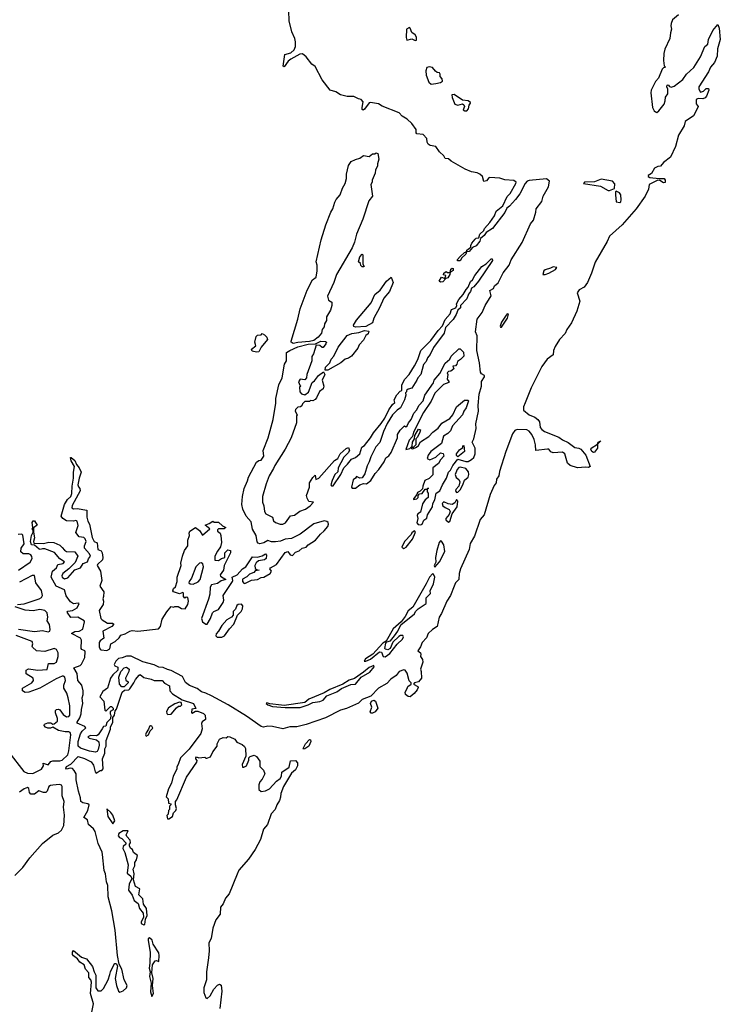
# Model space of a CAD drawing. Extents: x 2219101 to 2444320, y 201258 to 358766.
# Tile 200 of 256: x 2335937 to 2342028, y 313682 to 322238. Entities that reach past the tile are written whole.
import ezdxf

# ---------------------------------------------------------------- set-up
doc = ezdxf.new("R2010")
doc.units = 0

msp = doc.modelspace()

# ---------------------------------------------------------------- linework, layer by layer
at = {"layer": '0CON10XD'}
for points in [[(2341665, 322280), (2341613.2, 322236.8), (2341600.8, 322205), (2341596.7, 322185), (2341603.8, 322155), (2341594, 322125), (2341588.8, 322075), (2341545, 321982.5), (2341536.7, 321945), (2341532.3, 321882.3), (2341538.3, 321838.3), (2341550, 321825), (2341535, 321820), (2341523, 321807), (2341490.7, 321729.3), (2341465, 321702.5), (2341426.2, 321625), (2341422.3, 321602.3), (2341436.7, 321475), (2341453.8, 321445), (2341465, 321436.7), (2341475, 321432.5), (2341492.5, 321445), (2341540, 321505), (2341547.5, 321532.5), (2341550, 321565), (2341570, 321595), (2341572.5, 321635), (2341561.2, 321655), (2341565, 321670), (2341575, 321672.5), (2341586.7, 321656.7), (2341601.2, 321651.2), (2341625, 321661.2), (2341701.2, 321718.8), (2341733.8, 321765), (2341796.8, 321823.2), (2341855.6, 321914.4), (2341893.8, 322005), (2341920, 322025), (2341923.8, 322065), (2341963.3, 322145), (2342005, 322197.5), (2342016.7, 322165), (2342027.5, 322065), (2342002.5, 321985), (2341999.2, 321920.8), (2341976.2, 321865), (2341943, 321827), (2341926.2, 321785), (2341842, 321655), (2341840, 321635), (2341855, 321607.5), (2341882.3, 321617.7), (2341905, 321640), (2341925, 321640), (2341927, 321627), (2341908, 321575), (2341895, 321560), (2341875, 321551.2), (2341835, 321553.3), (2341816.4, 321543.6), (2341817.7, 321507.7), (2341836, 321485), (2341826.4, 321463.6), (2341795, 321404.3), (2341723.3, 321355), (2341712.5, 321315), (2341664.4, 321235), (2341638.2, 321135), (2341595, 321042.5), (2341535, 320997.5), (2341507.5, 320965), (2341485, 320962.5), (2341455, 320946.7), (2341427.9, 320902.1), (2341401.2, 320885), (2341400, 320875), (2341415, 320867.1), (2341495, 320856.9), (2341538.3, 320858.3), (2341548.9, 320845), (2341547, 320823), (2341535, 320820.9), (2341502.3, 320842.3), (2341485, 320843.9), (2341408.5, 320805), (2341401.8, 320765), (2341375.3, 320705), (2341296.9, 320595), (2341175, 320455.3), (2341065, 320358), (2341045, 320312), (2340938.9, 320131.1), (2340907.7, 320035), (2340873.6, 319955), (2340845, 319914), (2340799.5, 319890.5), (2340783.8, 319865), (2340805, 319792.5), (2340780, 319705), (2340733.8, 319605), (2340692.7, 319545), (2340677.9, 319512.1), (2340630.5, 319459.5), (2340592.9, 319397.1), (2340576.7, 319365), (2340575.6, 319325), (2340520.9, 319289.1), (2340475.8, 319225), (2340381.8, 319038.2), (2340330.4, 318909.6), (2340315.2, 318875), (2340316.2, 318845), (2340365, 318803.3), (2340415, 318784.4), (2340440.3, 318765), (2340454.7, 318745), (2340461.7, 318695), (2340475, 318676.8), (2340499.7, 318659.7), (2340625, 318611.8), (2340655, 318587.9), (2340705, 318564.6), (2340761.4, 318521.4), (2340798.8, 318515), (2340815, 318505.5), (2340858.9, 318455), (2340896.7, 318355), (2340883, 318347), (2340855, 318351.2), (2340785, 318343.3), (2340723.1, 318365), (2340697.9, 318385), (2340675.4, 318465), (2340655, 318481.2), (2340575, 318473.4), (2340555, 318483.6), (2340535.3, 318505.3), (2340525, 318507.1), (2340425, 318494.4), (2340421.5, 318545), (2340410.4, 318590.4), (2340389.1, 318635), (2340365, 318661.2), (2340345, 318674.4), (2340262.2, 318677.8), (2340241.7, 318668.3), (2340221.6, 318638.4), (2340163.1, 318486.9), (2340106.5, 318313.5), (2340100.9, 318275), (2340082.9, 318245), (2340080, 318215), (2340060.1, 318189.9), (2340027.1, 318112.9), (2339973.9, 317935), (2339938.9, 317895), (2339889.5, 317750.5), (2339853.5, 317685), (2339844.8, 317635), (2339768.9, 317465), (2339757.6, 317425), (2339754.8, 317375), (2339726.1, 317345), (2339714, 317316), (2339681, 317235), (2339651.2, 317185), (2339605, 317077.9), (2339583.5, 317045), (2339565.4, 316964.6), (2339525, 316938.9), (2339488.6, 316905), (2339472.3, 316867.7), (2339434.6, 316825.4), (2339420.9, 316789.1), (2339398.9, 316755), (2339420, 316735), (2339424, 316725), (2339420, 316705), (2339437.7, 316677.7), (2339440.8, 316655), (2339420, 316595), (2339427, 316573), (2339430, 316515), (2339403.3, 316485), (2339370, 316475), (2339360, 316465), (2339397.5, 316445), (2339401.2, 316435), (2339392, 316415), (2339365, 316382), (2339330, 316355), (2339315, 316356.7), (2339290, 316375), (2339288.8, 316395), (2339306.2, 316425), (2339310, 316445), (2339340, 316465), (2339340, 316475), (2339323.1, 316493.1), (2339305, 316560.8), (2339288.1, 316585), (2339275, 316588.7), (2339235, 316574.7), (2339209.9, 316540.1), (2339162.9, 316507.1), (2339129.2, 316470.8), (2339055, 316427.9), (2338989.4, 316360.6), (2338915, 316329.5), (2338881.6, 316298.4), (2338776.6, 316253.4), (2338725, 316238.8), (2338595, 316170.5), (2338426.1, 316113.9), (2338345, 316094.2), (2338285, 316091.9), (2338225, 316077.3), (2338135, 316096.6), (2338095, 316098.3), (2338055, 316090.6), (2338035, 316095.8), (2337907.9, 316185), (2337750, 316285), (2337602.8, 316362.8), (2337555, 316386.7), (2337516.8, 316396.8), (2337480, 316425), (2337412.1, 316452.1), (2337378.9, 316478.9), (2337352, 316532), (2337255, 316583.8), (2337220.5, 316590.5), (2337185, 316607.7), (2337145, 316611.6), (2337105, 316632.4), (2337007.2, 316657.2), (2336905, 316706.2), (2336865, 316707), (2336828, 316692), (2336795, 316686.9), (2336772.7, 316665), (2336758.8, 316635), (2336763.6, 316623.6), (2336790.7, 316610.7), (2336791.2, 316585), (2336747.1, 316545), (2336726.9, 316515), (2336701.1, 316428.9), (2336658.3, 316401.7), (2336632.5, 316355), (2336667.6, 316317.6), (2336678.3, 316238.3), (2336685, 316230), (2336725, 316270), (2336735, 316270), (2336750, 316255), (2336748.3, 316241.7), (2336723, 316227), (2336722.5, 316205), (2336730, 316195), (2336727, 316163), (2336695, 316130), (2336685, 316100), (2336665, 316097.5), (2336652.7, 316077.3), (2336617.5, 316022.5), (2336605, 316013.8), (2336552, 316018), (2336530, 316005), (2336540, 315995), (2336605, 315980.8), (2336623.6, 315963.6), (2336626.9, 315935), (2336620, 315895), (2336610.5, 315879.5), (2336595, 315872)], [(2339573.8, 319536.2), (2339612, 319578), (2339635, 319633.3), (2339678.8, 319681.2), (2339690, 319720), (2339727.5, 319735), (2339737.5, 319755), (2339735, 319770), (2339755, 319807.5), (2339790.8, 319849.2), (2339816.7, 319895), (2339836.7, 319913.3), (2339855, 319962.5), (2339872, 319978), (2339892.5, 320015), (2339954, 320095), (2339993.3, 320116.7), (2340035, 320160), (2340045, 320160), (2340046.2, 320145), (2339926.2, 319965), (2339885, 319917.5), (2339863.3, 319906.7), (2339856, 319875), (2339838, 319852), (2339825, 319812.5), (2339770, 319755), (2339770, 319735), (2339746.4, 319713.6), (2339732, 319675), (2339705, 319633.3), (2339637.5, 319562.5), (2339626.6, 319513.4), (2339535, 319390), (2339505, 319330), (2339481.2, 319298.8), (2339470.7, 319269.3), (2339446.7, 319243.3), (2339423.6, 319156.4), (2339396.7, 319125), (2339390, 319105), (2339345, 319037.5), (2339315, 319027.5), (2339300, 319015), (2339300, 319005), (2339290, 318995), (2339292.5, 318975), (2339283.3, 318935), (2339246.7, 318865), (2339217.5, 318845), (2339177.5, 318805), (2339132, 318728), (2339100.6, 318659.4), (2339068, 318565), (2339034.2, 318525.8), (2338990.5, 318439.5), (2338976.2, 318395), (2338957.7, 318362.3), (2338937, 318293), (2338913.6, 318256.4), (2338895, 318253.3), (2338865, 318270), (2338856.4, 318253.6), (2338835, 318240), (2338820, 318175), (2338828.3, 318168.3), (2338855, 318166.7), (2338893.9, 318196.1), (2338925, 318207.5), (2338952.5, 318205), (2338988.8, 318235), (2339025.6, 318294.4), (2339060.3, 318329.7), (2339104, 318395), (2339119.3, 318430.7), (2339145, 318448.8), (2339165, 318476.7), (2339220, 318605), (2339222, 318635), (2339245, 318672.5), (2339281.7, 318708.3), (2339295, 318700), (2339305, 318710), (2339316.7, 318735), (2339341.2, 318765), (2339361.7, 318818.3), (2339386.7, 318845), (2339410.7, 318889.3), (2339443.3, 318925), (2339458.8, 318975), (2339535, 319082.5), (2339541.2, 319105), (2339590, 319165), (2339635, 319252.5), (2339675, 319287.5), (2339686.7, 319315), (2339755, 319377.5), (2339765, 319377.5), (2339795, 319350), (2339797.5, 319315), (2339770, 319285), (2339741.7, 319268.3), (2339737.5, 319245), (2339725, 319230), (2339701.7, 319228.3), (2339710, 319205), (2339686.1, 319183.9), (2339665, 319180), (2339651.7, 319168.3), (2339657.5, 319155), (2339652.5, 319115), (2339667.5, 319095), (2339666.7, 319085), (2339621.7, 319068.3), (2339545, 318992.5), (2339513, 318923), (2339446.7, 318825), (2339360, 318655), (2339352.5, 318617.5), (2339321.2, 318585), (2339293, 318503), (2339328.3, 318511.7), (2339348.3, 318531.7), (2339353, 318567), (2339370, 318595), (2339372.5, 318625), (2339405, 318680), (2339420, 318675), (2339416.7, 318655), (2339395, 318610), (2339380, 318595), (2339380, 318545), (2339358.3, 318521.7), (2339340, 318520), (2339341.7, 318511.7), (2339355, 318510), (2339385, 318522.5), (2339405, 318537.5), (2339420.7, 318569.3), (2339493.3, 318615), (2339526.9, 318653.1), (2339575, 318690), (2339607.3, 318732.7), (2339676.7, 318773.3), (2339702, 318805), (2339733.8, 318875), (2339805, 318932.5), (2339831.7, 318931.7), (2339837.5, 318925), (2339816.7, 318865), (2339796.7, 318835), (2339785, 318803.3), (2339699.7, 318710.3), (2339680.8, 318665), (2339658.7, 318641.3), (2339621.9, 318618.1), (2339603.9, 318556.1), (2339510, 318485), (2339487.5, 318455), (2339480, 318425), (2339503.3, 318413.3), (2339555, 318436.2), (2339595, 318473.3), (2339619.3, 318469.3), (2339623.3, 318445), (2339595, 318413.3), (2339578.3, 318381.7), (2339527.5, 318345), (2339528.3, 318281.7), (2339495, 318251.2), (2339460, 318235), (2339440, 318185), (2339438.3, 318161.7), (2339418.3, 318141.7), (2339395, 318130), (2339388.3, 318111.7), (2339360, 318075), (2339360, 318070), (2339390, 318075), (2339400, 318085), (2339400, 318105), (2339411.7, 318118.3), (2339435, 318120), (2339461.7, 318158.3), (2339480, 318160), (2339485, 318170), (2339490, 318165), (2339480, 318160), (2339480, 318135), (2339487.5, 318125), (2339486.7, 318085), (2339462.5, 318065), (2339439.3, 318030.7), (2339421.7, 317958.3), (2339397, 317943), (2339390.7, 317929.3), (2339397.5, 317905), (2339390, 317865), (2339401.7, 317851.7), (2339425, 317847.5), (2339436.7, 317855), (2339450.7, 317889.3), (2339475, 317907.5), (2339482.5, 317935), (2339525.8, 318005), (2339528.8, 318035), (2339545.8, 318065), (2339557.5, 318125), (2339588, 318145), (2339613.3, 318195), (2339645.8, 318255), (2339663.8, 318305), (2339683.3, 318325), (2339701.2, 318365), (2339745, 318420), (2339815, 318398.8), (2339835, 318398.8), (2339865, 318416.2), (2339883.3, 318435), (2339896.2, 318465), (2339896.2, 318515), (2339871.7, 318568.3), (2339885.4, 318595), (2339904.5, 318685), (2339901.1, 318725), (2339926.6, 318835), (2339922.9, 318887.1), (2339931.8, 318985), (2339952.5, 319055), (2339951.4, 319095), (2339978, 319135), (2339976.2, 319145), (2339950, 319160), (2339941.8, 319175), (2339934.5, 319255), (2339911.2, 319365), (2339915, 319490), (2339900, 319525), (2339913.1, 319635), (2339956.2, 319695), (2339984.2, 319755), (2340035, 319837.5), (2340024.5, 319885.5), (2340055, 319902), (2340063.8, 319926.2), (2340095, 319951.2), (2340140.7, 320039.3), (2340192.5, 320105), (2340208.8, 320151.2), (2340305, 320302.9), (2340377.5, 320465), (2340403.6, 320495), (2340424, 320565), (2340426.4, 320593.6), (2340475, 320658.8), (2340488.9, 320705), (2340534, 320785), (2340543.3, 320835), (2340515.9, 320855.9), (2340365, 320841.8), (2340348, 320835), (2340330, 320815), (2340284, 320726), (2340247.5, 320675), (2340195, 320617.5), (2340170.7, 320599.3), (2340155, 320562.5), (2340046.7, 320425), (2339990.7, 320389.3), (2339975.9, 320364.1), (2339941.7, 320338.3), (2339936.7, 320315), (2339905, 320273.3), (2339872.5, 320257.5), (2339845, 320223.3), (2339820, 320220), (2339815, 320200), (2339781.7, 320168.3), (2339765, 320142.5), (2339741.7, 320141.7), (2339742.5, 320155), (2339765, 320180), (2339802.5, 320215), (2339820, 320220), (2339822.5, 320235), (2339858.3, 320261.7), (2339857.5, 320275), (2339867.5, 320295), (2339895, 320332.5), (2339905, 320340), (2339928.3, 320341.7), (2339937.5, 320375), (2339973, 320407), (2339977.5, 320425), (2340023.6, 320476.4), (2340063.3, 320535), (2340080, 320575), (2340138.3, 320621.7), (2340175, 320702.5), (2340200.7, 320729.3), (2340250, 320815), (2340253.8, 320825), (2340231.7, 320841.7), (2340155, 320847), (2340109.9, 320859.9), (2340025, 320867.4), (2340015, 320863.3), (2339995, 320838.2), (2339970.8, 320830.8), (2339961.2, 320875), (2339937.3, 320895), (2339915, 320907.5), (2339865, 320915.6), (2339808.9, 320938.9), (2339689, 321009), (2339665, 321029.6), (2339635, 321031.2), (2339625, 321056.7), (2339585, 321089.5), (2339555, 321136.2), (2339506.1, 321146.1), (2339487.6, 321157.6), (2339479.2, 321175), (2339476.9, 321205), (2339445, 321241.8), (2339390, 321245), (2339383.8, 321255), (2339384.5, 321285), (2339345.3, 321335), (2339304.6, 321375), (2339260.7, 321400.7), (2339235, 321427.9), (2339086.8, 321486.8), (2339055, 321507.1), (2338985, 321518.6), (2338974.6, 321515.4), (2338935, 321460), (2338922.7, 321452.7), (2338915, 321457.5), (2338912.9, 321475), (2338921.4, 321525), (2338904.7, 321544.7), (2338881.7, 321551.7), (2338842.3, 321572.3), (2338785, 321569.5), (2338725, 321586.4), (2338685, 321612.4), (2338636.2, 321626.2), (2338566.7, 321715), (2338505, 321830.8), (2338475, 321851.5), (2338426.8, 321916.8), (2338395, 321940.4), (2338372.2, 321937.8), (2338295, 321894.6), (2338272.1, 321877.9), (2338235, 321828.8), (2338225.9, 321835.9), (2338242.5, 321935), (2338295, 321950.8), (2338321.8, 321975), (2338333.9, 322005), (2338333.6, 322046.4), (2338328.4, 322075), (2338302.5, 322132.5), (2338278.8, 322228.8), (2338277.1, 322315)], [(2339375, 322057.5), (2339385, 322060), (2339387, 322087), (2339375, 322107.5), (2339346.4, 322126.4), (2339332.5, 322165), (2339325, 322170), (2339300, 322155), (2339296.7, 322085), (2339301.7, 322061.7), (2339345, 322073.3), (2339375, 322057.5)], [(2339515, 321678.6), (2339555, 321682.5), (2339595, 321692.5), (2339612.5, 321705), (2339610, 321725), (2339592.5, 321745), (2339592.5, 321765), (2339585, 321776.7), (2339565, 321780), (2339550.5, 321790.5), (2339525, 321822.5), (2339495, 321827.5), (2339475, 321823.3), (2339467.1, 321795), (2339470, 321755), (2339494.4, 321695), (2339515, 321678.6)], [(2339807, 321447), (2339825, 321447.5), (2339837.7, 321462.3), (2339843.3, 321496.7), (2339856.7, 321513.3), (2339855, 321520), (2339835, 321532.5), (2339785, 321540), (2339715, 321588.8), (2339694.3, 321585.7), (2339695, 321563.3), (2339720, 321505), (2339745, 321496.7), (2339787, 321507), (2339798.3, 321498.3), (2339802.5, 321485), (2339792.5, 321455), (2339807, 321447)], [(2338315, 319425.7), (2338296.2, 319435), (2338295.8, 319445), (2338354.4, 319635), (2338373.6, 319725), (2338435, 319886.7), (2338481.7, 319978.3), (2338515, 320000), (2338523.8, 320055), (2338522.5, 320105), (2338513.8, 320133.8), (2338556.4, 320326.4), (2338598, 320455), (2338642, 320565), (2338660, 320595), (2338675, 320652.5), (2338686.7, 320675), (2338723.3, 320715), (2338743.3, 320775), (2338767.5, 320815), (2338777, 320857), (2338776.7, 320895), (2338795, 320972.5), (2338817.5, 321005), (2338855, 321023.3), (2338893.6, 321036.4), (2338925, 321057.5), (2338975, 321050), (2339005, 321072.5), (2339025, 321072.5), (2339035, 321080), (2339050, 321075), (2339060, 321025), (2339047.5, 320985), (2339047.5, 320965), (2339030, 320935), (2339027.5, 320905), (2339000, 320845), (2339000, 320825), (2338990, 320805), (2339002.5, 320705), (2338972, 320665), (2338920, 320505), (2338865.8, 320375), (2338848.6, 320305), (2338828, 320255), (2338690.8, 320025), (2338668, 319955), (2338614, 319835), (2338621.7, 319801.7), (2338650, 319785), (2338650, 319755), (2338637.5, 319715), (2338602.5, 319655), (2338602.5, 319625), (2338586.7, 319595), (2338585, 319570), (2338567.5, 319545), (2338560, 319515), (2338531.7, 319478.3), (2338495, 319450), (2338455, 319441.4), (2338355, 319434.4), (2338315, 319425.7)], [(2341053, 320753), (2341065, 320753.3), (2341108.3, 320771.7), (2341111.2, 320811.2), (2341090, 320835), (2340992.4, 320852.4), (2340935, 320829.4), (2340845.5, 320825.5), (2340837.5, 320815), (2340985, 320791.2), (2341053, 320753)], [(2341155, 320650), (2341163.3, 320656.7), (2341165.9, 320674.1), (2341164, 320715), (2341150, 320735), (2341121.7, 320748.3), (2341116.7, 320743.3), (2341116, 320715), (2341122.5, 320655), (2341155, 320650)], [(2338925, 320090), (2338915, 320090), (2338901.7, 320101.7), (2338898.3, 320118.3), (2338882.5, 320135), (2338893.3, 320176.7), (2338915, 320200), (2338920, 320195), (2338920, 320115), (2338930, 320095), (2338925, 320090)], [(2339595, 319957.5), (2339582.5, 319965), (2339605, 320000), (2339627.5, 319992.5), (2339638.3, 320001.7), (2339640, 320015), (2339621.7, 320021.7), (2339622.5, 320035), (2339645, 320050), (2339655, 320040), (2339680, 320040), (2339685, 320070), (2339695, 320080), (2339706.4, 320076.4), (2339705, 320060), (2339680, 320040), (2339677.5, 320025), (2339657.5, 319995), (2339641.7, 319988.3), (2339615, 319961.2), (2339595, 319957.5)], [(2340505, 320024.4), (2340537.5, 320035), (2340595, 320066.2), (2340606.7, 320085), (2340575, 320090.6), (2340552.2, 320077.8), (2340504.5, 320065), (2340494.1, 320055), (2340483.3, 320025), (2340505, 320024.4)], [(2338855, 319566.2), (2338841.2, 319571.2), (2338838.8, 319585), (2338865, 319626.7), (2338991.2, 319778.8), (2339025, 319850), (2339071.7, 319888.3), (2339125, 319967.5), (2339165, 320000), (2339182.5, 319955), (2339151.2, 319875), (2339101.7, 319818.3), (2339065.8, 319735), (2339016.1, 319643.9), (2339003.3, 319605), (2338945, 319571.2), (2338855, 319566.2)], [(2340125, 319566.2), (2340176.8, 319643.2), (2340185, 319680), (2340175, 319681.2), (2340165, 319670), (2340125, 319608.6), (2340114.6, 319574.6), (2340117, 319567), (2340125, 319566.2)], [(2336595, 315872), (2336545, 315881.1), (2336465, 315907.1), (2336445.2, 315925.2), (2336446.2, 315965), (2336465, 316033.3), (2336478.8, 316055), (2336511.2, 316085), (2336503.8, 316095), (2336437.3, 316125), (2336435, 316133.3), (2336459.9, 316170.1), (2336470.5, 316205), (2336472.9, 316245), (2336485.9, 316295.9), (2336479.4, 316345), (2336488.2, 316375), (2336488.8, 316405), (2336476.1, 316456.1), (2336441.5, 316495), (2336435.4, 316555.4), (2336408, 316605), (2336463.2, 316626.8), (2336475, 316637.1), (2336503.3, 316695), (2336507.1, 316745), (2336503.8, 316753.8), (2336477.5, 316765), (2336471.2, 316775), (2336473.8, 316845), (2336466.2, 316865), (2336387.5, 316905), (2336415, 316920.5), (2336455, 316923.5), (2336485, 316942.9), (2336500.8, 317005), (2336496, 317015), (2336442.5, 317045), (2336382.7, 317042.7), (2336350.6, 317089.4), (2336355, 317098.9), (2336396.2, 317103.8), (2336435, 317127.5), (2336453.8, 317165), (2336445, 317168.9), (2336405, 317161.5), (2336379.6, 317179.6), (2336341.3, 317231.3), (2336325.3, 317285), (2336255.2, 317315.2), (2336210.5, 317395), (2336222.1, 317445), (2336255.5, 317475), (2336267.1, 317502.9), (2336315, 317512.9), (2336327.1, 317527.1), (2336284.6, 317554.6), (2336238.7, 317608.7), (2336155, 317639.1), (2336135, 317641.5), (2336115, 317633.5), (2336105, 317637.3), (2336065, 317672), (2336040.8, 317675), (2336030, 317705), (2336038.6, 317755), (2336053.3, 317785), (2336052.5, 317802.5), (2336044.4, 317815), (2336050, 317825), (2336045, 317870), (2336055, 317882.5), (2336065, 317882.5), (2336090, 317845), (2336057.5, 317822.5), (2336056.2, 317785), (2336066, 317735), (2336056.7, 317705), (2336060.7, 317690.7), (2336145, 317687.5), (2336191.2, 317698.8), (2336234.3, 317695.7), (2336285, 317671.2), (2336305, 317652.7), (2336325, 317628.5), (2336345, 317617.9), (2336415, 317613.6), (2336441.8, 317575), (2336418.5, 317521.5), (2336365, 317466.2), (2336313.1, 317425), (2336304, 317405), (2336306.2, 317395), (2336325, 317378.8), (2336355, 317388), (2336415, 317456.8), (2336465, 317474.6), (2336487.2, 317512.7), (2336525, 317525.7), (2336535.8, 317554.2), (2336553.3, 317575), (2336545, 317595.5), (2336499.7, 317645), (2336499.1, 317665), (2336513.4, 317703.4), (2336505, 317728), (2336495, 317739.4), (2336454.7, 317744.7), (2336423.4, 317783.4), (2336446, 317844), (2336435, 317881.9), (2336425, 317886.4), (2336405, 317880.9), (2336345, 317882.5), (2336310.6, 317905), (2336297.8, 317925), (2336325.6, 318025), (2336352, 318068), (2336380, 318095), (2336390.1, 318119.9), (2336392.3, 318185), (2336405.6, 318255.6), (2336405.5, 318305), (2336414.4, 318354.4), (2336384.5, 318405), (2336377.5, 318432.5), (2336385, 318433.8), (2336417.3, 318407.3), (2336431.9, 318371.9), (2336453.8, 318345), (2336470, 318305), (2336452.7, 318255), (2336442.2, 318195), (2336447.8, 318177.8), (2336460, 318165), (2336462.5, 318145), (2336392.6, 318017.4), (2336390.9, 317995), (2336405, 317987.1), (2336435, 317990), (2336520, 317975), (2336520, 317915), (2336529.8, 317879.8), (2336544.7, 317854.7), (2336567.2, 317737.2), (2336584.8, 317704.8), (2336611.4, 317691.4), (2336615.5, 317635.5), (2336645, 317621.4), (2336654.7, 317604.7), (2336660.6, 317565), (2336657.1, 317545), (2336612.5, 317505), (2336608.9, 317495), (2336637.9, 317445), (2336650.6, 317365), (2336634.8, 317314.8), (2336668.7, 317265), (2336666.2, 317225), (2336658.1, 317205), (2336664.5, 317185), (2336663.8, 317155), (2336628.5, 317105), (2336642, 317035), (2336652.7, 317022.7), (2336700, 316995), (2336744.1, 316994.1), (2336753.8, 316985), (2336738.1, 316965), (2336660.6, 316925), (2336669.2, 316865), (2336635, 316839.5), (2336627.3, 316825), (2336627.9, 316787.9), (2336635, 316768), (2336645, 316761.4), (2336695, 316758), (2336719.7, 316770.3), (2336728.8, 316815), (2336765.5, 316834.5), (2336802, 316868), (2336815, 316889.2), (2336855, 316902.7), (2336895, 316925.7), (2336915, 316931.6), (2336965, 316925.9), (2337144.1, 316945.9), (2337160, 316965), (2337175, 317027.5), (2337215, 317092.5), (2337255, 317140), (2337275, 317132.5), (2337285, 317140), (2337315, 317140), (2337343, 317123), (2337375, 317120), (2337397.5, 317155), (2337403.3, 317185), (2337398.3, 317218.3), (2337385, 317220), (2337371.7, 317211.7), (2337360, 317225), (2337360, 317255), (2337355, 317260), (2337325, 317250), (2337275, 317267.5), (2337267.5, 317275), (2337274, 317296), (2337290.7, 317309.3), (2337306.7, 317355), (2337306.7, 317395), (2337340, 317495), (2337336.7, 317515), (2337352.5, 317575), (2337370, 317625), (2337397.5, 317665), (2337397.5, 317715), (2337412.5, 317755), (2337410, 317775), (2337416.4, 317793.6), (2337466.4, 317826.4), (2337499.3, 317799.3), (2337525, 317760), (2337590, 317815), (2337550, 317845), (2337555, 317850), (2337585, 317858.8), (2337615, 317880), (2337627, 317873), (2337665, 317872.5), (2337699.5, 317839.5), (2337730, 317825), (2337715, 317813.3), (2337665, 317812.5), (2337657.5, 317805), (2337657.5, 317795), (2337680, 317775), (2337686.2, 317756.2), (2337690, 317695), (2337683.6, 317656.4), (2337655, 317620), (2337633.8, 317575), (2337633, 317543), (2337665, 317537.5), (2337690, 317555), (2337720, 317565), (2337720, 317605), (2337745, 317630), (2337770, 317625), (2337770, 317605), (2337713.9, 317496.1), (2337708.8, 317455), (2337680, 317415), (2337683.6, 317403.6), (2337730, 317375), (2337688, 317362), (2337655, 317340), (2337603, 317327), (2337594, 317306), (2337589.2, 317245), (2337577.1, 317202.9), (2337517.1, 317035), (2337526, 317005), (2337555, 316984.2), (2337566, 316984), (2337596.7, 317035), (2337613.3, 317085), (2337624.2, 317095.8), (2337665, 317112.5), (2337705.7, 317174.3), (2337710, 317195), (2337706.1, 317233.9), (2337785.8, 317355), (2337789.2, 317365), (2337782.5, 317395), (2337826.7, 317415), (2337873.8, 317465), (2337902, 317485), (2337960.7, 317569.3), (2338005, 317567.5), (2338045, 317578.8), (2338075, 317597.5), (2338082.5, 317585), (2338080, 317555), (2338065, 317543.8), (2338013.8, 317536.2), (2337992.3, 317517.7), (2337981.2, 317495), (2337985, 317470), (2337995, 317460), (2338020, 317455), (2337985, 317450), (2337972.5, 317435), (2337935, 317418.8), (2337912.3, 317397.7), (2337875, 317376.7), (2337873.8, 317355), (2337885, 317342.5), (2337895, 317340), (2337952.7, 317367.3), (2338005, 317373.3), (2338035, 317390), (2338060, 317395), (2338113.8, 317425), (2338126.7, 317445), (2338112.5, 317465), (2338117.5, 317475), (2338168.8, 317505), (2338245, 317607.5), (2338267, 317617), (2338287.5, 317587.5), (2338307, 317583), (2338335, 317610), (2338366.1, 317623.9), (2338393, 317647), (2338427.5, 317655), (2338445.9, 317674.1), (2338509.2, 317715), (2338551.8, 317768.2), (2338585, 317795.8), (2338614.3, 317835), (2338620.8, 317855), (2338617.7, 317867.7), (2338607.7, 317877.7), (2338582.3, 317882.3), (2338495, 317856.5), (2338375, 317768.6), (2338300.7, 317729.3), (2338245, 317723.1), (2338205, 317706.9), (2338160.5, 317699.5), (2338125, 317700.8), (2338095, 317712), (2338057.8, 317692.2), (2338024.2, 317684.2), (2338008.6, 317688.6), (2338000.3, 317700.3), (2337992.5, 317755), (2337960.7, 317810.7), (2337950, 317875), (2337905.6, 317925), (2337876.7, 317985), (2337869.1, 318025), (2337872.7, 318095), (2337887.5, 318165), (2337918.5, 318231.5), (2337925, 318262.5), (2337995, 318392.5), (2338015, 318407.5), (2338035, 318410), (2338058.8, 318445), (2338052, 318495), (2338095.6, 318604.4), (2338140.8, 318765), (2338162.9, 318905), (2338162.3, 318947.7), (2338190.8, 319065), (2338218, 319125), (2338237.5, 319245), (2338255.8, 319275), (2338256.2, 319345), (2338283.8, 319365), (2338355, 319395.5), (2338445, 319418.6), (2338507.5, 319422.5), (2338556.1, 319443.9), (2338595, 319442.5), (2338602.5, 319435), (2338598.3, 319421.7), (2338575, 319390), (2338565, 319390), (2338545, 319406.7), (2338515, 319410), (2338491.2, 319335), (2338477.7, 319312.3), (2338475.8, 319275), (2338433.3, 319155), (2338430, 319125), (2338415, 319107.5), (2338375, 319113.3), (2338361.2, 319091.2), (2338371.7, 319061.7), (2338380, 319055), (2338370, 319045), (2338373, 319003), (2338386.4, 318986.4), (2338415, 318977.5), (2338448.3, 319001.7), (2338480, 319085), (2338499.5, 319100.5), (2338533.3, 319145), (2338577.5, 319177.5), (2338590, 319155), (2338567.5, 319105), (2338580, 319055), (2338575, 319030), (2338543.3, 319006.7), (2338518.3, 318951.7), (2338505, 318936.7), (2338485, 318927.5), (2338465, 318930), (2338455, 318920), (2338415, 318920), (2338395, 318900), (2338388.3, 318881.7), (2338377, 318873), (2338355, 318870), (2338335, 318850), (2338332.5, 318835), (2338347.5, 318805), (2338342.5, 318795), (2338342.5, 318735), (2338297.1, 318605), (2338245.6, 318505), (2338154.4, 318365.6), (2338142.7, 318337.3), (2338105.5, 318274.5), (2338078.6, 318205), (2338048.1, 318095), (2338048.1, 318045), (2338060, 318015), (2338065.8, 317965.8), (2338076.2, 317945), (2338133.3, 317915), (2338144.1, 317884.1), (2338159.3, 317869.3), (2338200, 317855), (2338224.3, 317854.3), (2338247.5, 317865), (2338291.7, 317928.3), (2338325, 317932.5), (2338373, 317967), (2338420, 317985), (2338462.5, 318015), (2338490, 318045), (2338450.7, 318050.7), (2338435, 318080), (2338431.2, 318105), (2338456, 318175), (2338456.2, 318215), (2338485, 318260), (2338505, 318280), (2338512.5, 318242.5), (2338537, 318253), (2338673, 318407), (2338701.2, 318425), (2338723.8, 318465), (2338775, 318513.3), (2338795, 318520), (2338802.5, 318495), (2338792.5, 318475), (2338754.2, 318435.8), (2338728.3, 318388.3), (2338706.7, 318345), (2338701.7, 318308.3), (2338676.7, 318285), (2338652.5, 318235), (2338642.5, 318195), (2338648.3, 318188.3), (2338661.7, 318188.3), (2338727.5, 318285), (2338753.3, 318345), (2338787.5, 318375), (2338820.7, 318419.3), (2338855, 318433.3), (2338892.5, 318465), (2338912.5, 318525), (2338935, 318537.5), (2338986.1, 318603.9), (2339011.2, 318648.8), (2339080.5, 318729.5), (2339110, 318775), (2339145, 318847.5), (2339177, 318893), (2339198.3, 318911.7), (2339193.3, 318935), (2339215, 318977.5), (2339245, 319010), (2339260, 319015), (2339260, 319065), (2339285, 319113.3), (2339321.2, 319155), (2339368.3, 319231.7), (2339396.7, 319285), (2339425, 319362.5), (2339509.5, 319450.5), (2339573.8, 319536.2)], [(2337995, 319350), (2337958.3, 319358.3), (2337952.5, 319375), (2337990, 319405), (2337980, 319435), (2337992.5, 319485), (2338005, 319497.5), (2338035, 319500), (2338045, 319510), (2338065, 319500), (2338085, 319480), (2338091.7, 319458.3), (2338037, 319393), (2338015, 319352.5), (2337995, 319350)], [(2338591.7, 319191.7), (2338595, 319220), (2338633.8, 319256.2), (2338645, 319287.5), (2338666.7, 319313.3), (2338705, 319392.5), (2338783.3, 319495), (2338825, 319511.2), (2338885, 319520), (2338935, 319536.2), (2338972.5, 319532.5), (2338965, 319507.5), (2338947, 319493), (2338925, 319452.5), (2338887, 319413), (2338876.7, 319385), (2338822.5, 319315), (2338795, 319296.7), (2338765, 319287.5), (2338727.5, 319255), (2338615, 319192.5), (2338591.7, 319191.7)], [(2340925, 318476.2), (2340912, 318485), (2340903.1, 318505), (2340906.2, 318515), (2340960, 318550), (2340965, 318566.7), (2340987.5, 318577.5), (2340960, 318550), (2340960, 318515), (2340935, 318478.8), (2340925, 318476.2)], [(2339745, 318440), (2339735, 318450), (2339733.3, 318465), (2339760.5, 318499.5), (2339788.3, 318521.7), (2339790, 318535), (2339798.3, 318538.3), (2339803.3, 318485), (2339745, 318440)], [(2339735, 318129.2), (2339745, 318131.9), (2339765, 318153.5), (2339788.5, 318195), (2339802.5, 318237.5), (2339836.4, 318263.6), (2339842.5, 318285), (2339839.4, 318309.4), (2339815, 318338.8), (2339765, 318350), (2339753.6, 318346.4), (2339739.3, 318330.7), (2339722, 318285), (2339731.2, 318261.2), (2339753.9, 318243.9), (2339762.5, 318222.5), (2339754.4, 318185), (2339726.9, 318155), (2339724.4, 318145), (2339735, 318129.2)], [(2339665, 317871.2), (2339675, 317877.5), (2339696.3, 317943.7), (2339738.8, 318005), (2339746.2, 318055), (2339735, 318067.5), (2339718.8, 318041.2), (2339695, 318025.6), (2339660.2, 318030.2), (2339625, 318047.1), (2339610, 318035), (2339616.2, 318015), (2339635, 317998), (2339671.1, 317981.1), (2339680, 317965), (2339670.3, 317939.7), (2339640, 317905), (2339641.2, 317891.2), (2339665, 317871.2)], [(2339275, 317643.3), (2339296.7, 317655), (2339352.5, 317725), (2339377.5, 317785), (2339367.5, 317797.5), (2339345, 317780), (2339340, 317765), (2339282.5, 317705), (2339260, 317655), (2339275, 317643.3)], [(2335925, 317455.6), (2336026.5, 317525), (2336044.1, 317555), (2336043.2, 317573.2), (2336035, 317587.5), (2336015, 317595.7), (2335966.1, 317596.1), (2335947.5, 317615), (2335949.3, 317645), (2335976.4, 317683.6), (2335965, 317759.4), (2335955, 317766.8), (2335924.3, 317765)], [(2339545, 317480), (2339585, 317527.5), (2339631.8, 317618.2), (2339622.9, 317675), (2339605, 317707.5), (2339595, 317708.8), (2339584.6, 317695.4), (2339562.9, 317625), (2339550.8, 317565), (2339553.3, 317525), (2339540, 317495), (2339545, 317480)], [(2337445, 317334.2), (2337487, 317353), (2337505, 317372.5), (2337533.8, 317483.8), (2337528.3, 317508.3), (2337515, 317517.5), (2337500, 317515), (2337467.5, 317485), (2337430, 317385), (2337410, 317355), (2337407.5, 317345), (2337417.5, 317335), (2337445, 317334.2)], [(2335916.7, 317155), (2335975, 317162.9), (2336105, 317205.9), (2336125, 317216.5), (2336134, 317235), (2336125, 317276.7), (2336076.8, 317345), (2336065, 317408), (2336045, 317408.1), (2335935, 317350.9)], [(2338945, 316663.1), (2338985, 316682.2), (2339065, 316746.2), (2339082.5, 316742.5), (2339096, 316705), (2339115, 316702.2), (2339155, 316730.9), (2339218.3, 316811.7), (2339265.8, 316855), (2339274, 316875), (2339266.8, 316886.8), (2339245.8, 316885.8), (2339232.7, 316877.3), (2339179.7, 316830.3), (2339156.8, 316773.2), (2339136.2, 316763.8), (2339116.9, 316766.9), (2339110.8, 316775), (2339121.1, 316818.9), (2339129.3, 316830.7), (2339159.1, 316840.9), (2339196.2, 316883.8), (2339225, 316926), (2339249.2, 316980.8), (2339367.5, 317075), (2339376.7, 317095), (2339401.2, 317118.8), (2339471.2, 317165), (2339470, 317215), (2339507.8, 317252.2), (2339505.5, 317275), (2339533.8, 317335), (2339545.4, 317394.6), (2339535, 317421.2), (2339525, 317424), (2339498.6, 317395), (2339469.2, 317335), (2339355.6, 317134.4), (2339315, 317102.5), (2339287.8, 317052.2), (2339253.4, 317006.6), (2339184.2, 316945), (2339121.2, 316838.8), (2339095, 316820.8), (2339005.8, 316724.2), (2338944.3, 316685), (2338931.2, 316665), (2338945, 316663.1)], [(2335927.4, 316942.6), (2336065, 316921.2), (2336135, 316929.7), (2336185, 316920), (2336198.1, 316925), (2336200.9, 316939.1), (2336195, 316982), (2336174.5, 317015), (2336180.6, 317045), (2336175, 317083.8), (2336155, 317103.5), (2336112.8, 317112.8), (2336055, 317100.8), (2335985, 317107.5), (2335896.7, 317135)], [(2337695, 316872.9), (2337716.2, 316885), (2337760, 316945), (2337798.8, 316985), (2337830, 317065), (2337862.5, 317095), (2337875, 317120), (2337877.5, 317145), (2337865, 317160), (2337835, 317156.7), (2337825, 317147.5), (2337813.6, 317116.4), (2337793.3, 317095), (2337792.5, 317065), (2337777.5, 317045), (2337738.3, 317021.7), (2337693.3, 316975), (2337665.8, 316924.2), (2337645, 316902.5), (2337642, 316885), (2337653.1, 316873.1), (2337695, 316872.9)], [(2335842.5, 315872.5), (2335971.5, 315705), (2336005, 315691.3), (2336051.5, 315688.5), (2336126.7, 315725), (2336142.5, 315755), (2336141.7, 315778.3), (2336185, 315762), (2336208.8, 315791.2), (2336225, 315798.8), (2336285, 315797.1), (2336305, 315803.6), (2336355, 315850), (2336365.3, 315884.7), (2336380, 316025), (2336375, 316042.9), (2336365, 316050), (2336331.3, 316048.7), (2336275, 316060), (2336225, 316089.2), (2336205, 316081.8), (2336182.6, 316082.6), (2336161.5, 316091.5), (2336149.5, 316105), (2336153.7, 316116.3), (2336182.5, 316127.5), (2336207.5, 316127.5), (2336225, 316117.1), (2336235, 316120), (2336265, 316143.8), (2336265.3, 316165), (2336247.9, 316215), (2336249.4, 316235), (2336257.1, 316242.9), (2336275, 316245.5), (2336285, 316240.5), (2336315, 316200.9), (2336345, 316180.9), (2336365, 316183.1), (2336371.8, 316195), (2336371.9, 316275), (2336359.2, 316345), (2336346.6, 316385), (2336320.2, 316430.2), (2336321.2, 316455), (2336335.3, 316495), (2336328, 316525), (2336315, 316533.8), (2336305, 316532.5), (2336255, 316511.2), (2336111.4, 316428.6), (2336016.2, 316393.8), (2335985, 316391.3), (2335961.5, 316405), (2335960.2, 316429.8), (2336041.9, 316475), (2336057.9, 316495), (2336053.5, 316515), (2335993.6, 316555), (2335993.8, 316585), (2336013.1, 316596.9), (2336095, 316584.7), (2336175, 316592.1), (2336185.9, 316644.1), (2336235, 316642.9), (2336256.4, 316655), (2336272, 316705), (2336272, 316735), (2336256.2, 316765), (2336235, 316773.8), (2336155, 316747.5), (2336084.3, 316754.3), (2336047.1, 316785), (2336044.2, 316795), (2336050.4, 316815), (2336045, 316835.3), (2335905, 316888)], [(2336845, 316440), (2336825, 316440), (2336803, 316463), (2336800, 316525), (2336816.7, 316575), (2336844.2, 316605.8), (2336865, 316610.8), (2336887.5, 316595), (2336884.3, 316575), (2336856, 316515), (2336858.8, 316498.8), (2336880, 316485), (2336880, 316475), (2336845, 316440)], [(2338245, 316261.4), (2338375, 316262), (2338445, 316284), (2338485, 316305.8), (2338546.6, 316313.4), (2338575, 316326.2), (2338606.8, 316363.2), (2338695, 316396.5), (2338733.2, 316426.8), (2338815, 316460), (2338855.5, 316464.5), (2338904.6, 316525.4), (2338981.9, 316568.1), (2339017.1, 316615), (2339015, 316625.6), (2338975, 316610), (2338925, 316567.1), (2338845.9, 316514.1), (2338801.2, 316498.8), (2338746, 316464), (2338632.7, 316417.3), (2338582.4, 316387.6), (2338451.2, 316335), (2338416, 316304), (2338235, 316280), (2338212.4, 316282.4), (2338111.7, 316291.7), (2338085, 316302.5), (2338080, 316295), (2338092.5, 316285), (2338135, 316270), (2338245, 316261.4)], [(2336564.4, 313615), (2336579.1, 313685), (2336552.5, 313775), (2336560.4, 313875), (2336554.7, 313894.7), (2336538.6, 313915), (2336536.7, 313955), (2336508.8, 313988.8), (2336496, 314025), (2336459.4, 314049.4), (2336438, 314078), (2336405, 314102.3), (2336396.9, 314115), (2336395.5, 314134.5), (2336405, 314150), (2336472.7, 314092.7), (2336517.4, 314077.4), (2336570.9, 314010.9), (2336582.9, 313965), (2336599.2, 313935), (2336600, 313825), (2336615, 313797.8), (2336645, 313798.9), (2336665, 313818.1), (2336706.7, 313893.3), (2336721.5, 313941.5), (2336725.5, 313965), (2336755, 314026.2), (2336765, 314036.7), (2336775, 314037.5), (2336786.7, 314015), (2336765.9, 313905.9), (2336777.5, 313845), (2336796, 313795), (2336807.5, 313787.5), (2336835, 313798.5), (2336864.5, 313825), (2336871.9, 313845), (2336845.9, 313895.9), (2336825, 313986.7), (2336800.7, 314030.7), (2336788.1, 314105), (2336767.5, 314325), (2336736.9, 314495), (2336705.8, 314615), (2336702.2, 314715), (2336691.3, 314745), (2336682.8, 314815), (2336670.5, 314845), (2336655.7, 314985), (2336652.5, 315005), (2336618.5, 315078.5), (2336593.8, 315185), (2336577.3, 315207.3), (2336533.6, 315243.6), (2336526.8, 315285), (2336494.4, 315304.4), (2336530.5, 315365), (2336539.4, 315415), (2336528.8, 315425), (2336485, 315432.5), (2336467.7, 315445), (2336466.8, 315475), (2336447.4, 315535), (2336426.6, 315633.4), (2336427.5, 315685), (2336411.2, 315715), (2336395, 315730.7), (2336375, 315732.9), (2336344.6, 315724.6), (2336339.3, 315735), (2336345, 315747.6), (2336381.3, 315768.7), (2336445, 315836), (2336499.5, 315819.5), (2336559.3, 315789.3), (2336579.5, 315759.5), (2336593.6, 315703.6), (2336601.7, 315691.7), (2336635, 315712.5), (2336650, 315715), (2336661.7, 315728.3), (2336657.5, 315815), (2336676.2, 315865), (2336677, 315903), (2336687.5, 315925), (2336688, 315975), (2336725, 316072.5), (2336727, 316093), (2336745, 316130), (2336746.4, 316173.6), (2336760, 316195), (2336766.4, 316233.6), (2336777, 316247), (2336826.4, 316393.6), (2336846.7, 316413.3), (2336885, 316414.5), (2336895, 316424), (2336930, 316475), (2336942.5, 316505), (2336975, 316542.5), (2336985, 316547.5), (2337015, 316523.3), (2337078.3, 316508.3), (2337105, 316496), (2337175.9, 316495.9), (2337195, 316473.3), (2337238.3, 316448.3), (2337243.3, 316405), (2337265, 316380), (2337349.3, 316329.3), (2337447.5, 316295), (2337467.5, 316252.5), (2337433.6, 316246.4), (2337430, 316215), (2337435, 316212.5), (2337465, 316230), (2337485, 316230), (2337535, 316210), (2337550, 316195), (2337551.7, 316158.3), (2337523.6, 316136.4), (2337517, 316123), (2337524, 316075), (2337512.9, 316035), (2337410.9, 315899.1), (2337333.8, 315825), (2337313.3, 315765), (2337303.3, 315745), (2337302.5, 315725), (2337270, 315665), (2337256.2, 315605), (2337231.2, 315555), (2337210, 315485), (2337226.4, 315466.4), (2337230, 315430), (2337250, 315425), (2337250, 315415), (2337240, 315405), (2337240, 315375), (2337230, 315365), (2337227.5, 315335), (2337217, 315323), (2337222.5, 315295), (2337233, 315293), (2337265, 315313.3), (2337273.3, 315345), (2337295, 315367.5), (2337298.8, 315385), (2337290, 315415), (2337290, 315445), (2337301.7, 315458.3), (2337386.2, 315655), (2337476.7, 315785), (2337479.3, 315799.3), (2337467.5, 315815), (2337467.5, 315825), (2337475, 315832.5), (2337495, 315822.5), (2337545, 315830), (2337555, 315820), (2337565, 315820), (2337596.4, 315833.6), (2337616.7, 315875), (2337652.5, 315925), (2337652.5, 315945), (2337675, 315986.7), (2337705, 316000), (2337731.7, 315998.3), (2337745, 316010), (2337765, 316007.5), (2337807.5, 315985), (2337825, 315960), (2337870.7, 315940.7), (2337892.3, 315922.3), (2337900, 315905), (2337903, 315837), (2337870, 315765), (2337873, 315743), (2337885, 315742.5), (2337907.5, 315755), (2337930, 315805), (2337930, 315825), (2337940, 315835), (2337975, 315846.7), (2337995.7, 315835.7), (2338024.1, 315794.1), (2338025, 315750), (2338057, 315717), (2338066.7, 315685), (2338045, 315637.5), (2338023.3, 315615), (2338015, 315590), (2338015, 315550), (2338035, 315532.5), (2338075, 315537.5), (2338107.5, 315555), (2338168.3, 315621.7), (2338200, 315645), (2338213.3, 315665), (2338215, 315700), (2338278.3, 315741.7), (2338291.7, 315798.3), (2338335, 315800), (2338351.7, 315781.7), (2338352.5, 315755), (2338335, 315720), (2338299.2, 315690.8), (2338231.4, 315575), (2338207.1, 315515), (2338205, 315482.5), (2338195, 315454), (2338171.4, 315415), (2338156.9, 315375), (2338122.8, 315337.2), (2338091.1, 315245), (2338057.3, 315202.7), (2338031.5, 315115), (2337985, 315028), (2337926, 314944), (2337842, 314848), (2337828.3, 314811.7), (2337758.7, 314641.3), (2337726.9, 314605), (2337705.5, 314555), (2337683.8, 314525), (2337680, 314465), (2337640.5, 314415), (2337616.9, 314345), (2337600.6, 314255), (2337580, 314215), (2337584.3, 314145.7), (2337578.6, 314085), (2337560, 313965), (2337559.4, 313895), (2337538.6, 313825), (2337537.5, 313785), (2337555, 313738.8), (2337567.7, 313732.3), (2337593, 313757), (2337625, 313813.8), (2337655, 313848.8), (2337675, 313857.5), (2337687.5, 313847.5), (2337693.1, 313795), (2337676.9, 313645)], [(2337225, 316201.2), (2337255, 316203.8), (2337300.7, 316259.3), (2337318.3, 316271.7), (2337336.1, 316273.9), (2337347.5, 316285), (2337340, 316305), (2337325, 316307.5), (2337285, 316292.5), (2337230.7, 316259.3), (2337213.6, 316226.4), (2337215, 316210), (2337225, 316201.2)], [(2338991.2, 316211.2), (2338984, 316224), (2338998, 316265), (2338987.1, 316295), (2338995, 316317.1), (2339015, 316324.6), (2339030.6, 316315), (2339051.2, 316255), (2339025.9, 316224.1), (2339005, 316213.3), (2338991.2, 316211.2)], [(2337035, 316012.5), (2337056.2, 316025), (2337070.5, 316059.5), (2337095, 316082.5), (2337085, 316099.2), (2337075, 316102), (2337064, 316095), (2337056.7, 316073.3), (2337035, 316042.5), (2337030, 316025), (2337035, 316012.5)], [(2338405, 315900), (2338400, 315905), (2338422.5, 315945), (2338455, 315982.5), (2338465, 315980), (2338466.7, 315965), (2338450, 315925), (2338415, 315902.5), (2338405, 315900)], [(2335895, 314801.1), (2335965, 314872.2), (2336024.7, 314955.3), (2336135, 315078.6), (2336225, 315153.1), (2336275, 315173.5), (2336300, 315195), (2336319.4, 315235), (2336326.7, 315325), (2336317.3, 315395), (2336324.5, 315445.5), (2336305.5, 315495), (2336305.7, 315575.7), (2336301.2, 315585), (2336282.2, 315592.2), (2336224.7, 315585.3), (2336205, 315584.6), (2336188.8, 315575), (2336176.2, 315533.8), (2336165, 315522), (2336145, 315521.8), (2336102.4, 315537.6), (2336065, 315508.4), (2336035, 315509.4), (2336021.2, 315521.2), (2336016.8, 315556.8), (2336005, 315565.8), (2335975, 315555.7), (2335935, 315524.2)], [(2336745, 315250), (2336762.5, 315275), (2336746.7, 315325), (2336730, 315350), (2336695, 315380), (2336701.8, 315315), (2336745, 315250)], [(2337015, 314371.2), (2337023.3, 314376.7), (2337029.5, 314420.5), (2337046, 314455), (2337040, 314515), (2337013.6, 314553.6), (2337008.3, 314598.3), (2336973.6, 314633.6), (2336982.5, 314685), (2336942.5, 314705), (2336927.5, 314765), (2336932.5, 314815), (2336923.9, 314856.1), (2336937.5, 314885), (2336937.5, 314915), (2336951.7, 314938.3), (2336960, 314975), (2336925, 315002.5), (2336917, 315027), (2336902.5, 315035), (2336892.5, 315055), (2336890, 315075), (2336900, 315085), (2336897, 315107), (2336869.3, 315139.3), (2336863.3, 315155), (2336878.3, 315188.3), (2336835, 315190), (2336800, 315165), (2336793.9, 315146.1), (2336805, 315132), (2336823.9, 315123.9), (2336860, 315085), (2336860, 315075), (2336835, 315052.5), (2336833.3, 315035), (2336851.8, 315001.8), (2336878.6, 314895), (2336870.7, 314820.7), (2336902.5, 314795), (2336912.5, 314775), (2336887.5, 314725), (2336882.5, 314675), (2336915, 314630), (2336932.5, 314585), (2336967.1, 314557.1), (2336978.6, 314515), (2337011.1, 314475), (2337012.1, 314437.9), (2336992.5, 314395), (2336994, 314385), (2337015, 314371.2)], [(2337085, 313750), (2337098.8, 313775), (2337090, 313845), (2337096, 313905), (2337086.4, 313956.4), (2337090, 314025), (2337115, 314060), (2337125, 314062.5), (2337146.4, 314053.6), (2337150, 314105), (2337145, 314128.8), (2337097.5, 314205), (2337088.3, 314238.3), (2337065, 314260), (2337055, 314250), (2337053.1, 314236.9), (2337070.6, 314135), (2337069.2, 314040.8), (2337062.2, 313995), (2337070, 313965), (2337066.2, 313925), (2337080, 313865), (2337075, 313790), (2337085, 313750)]]:
    msp.add_lwpolyline(points, dxfattribs=at)

doc.saveas('drawing.dxf')
